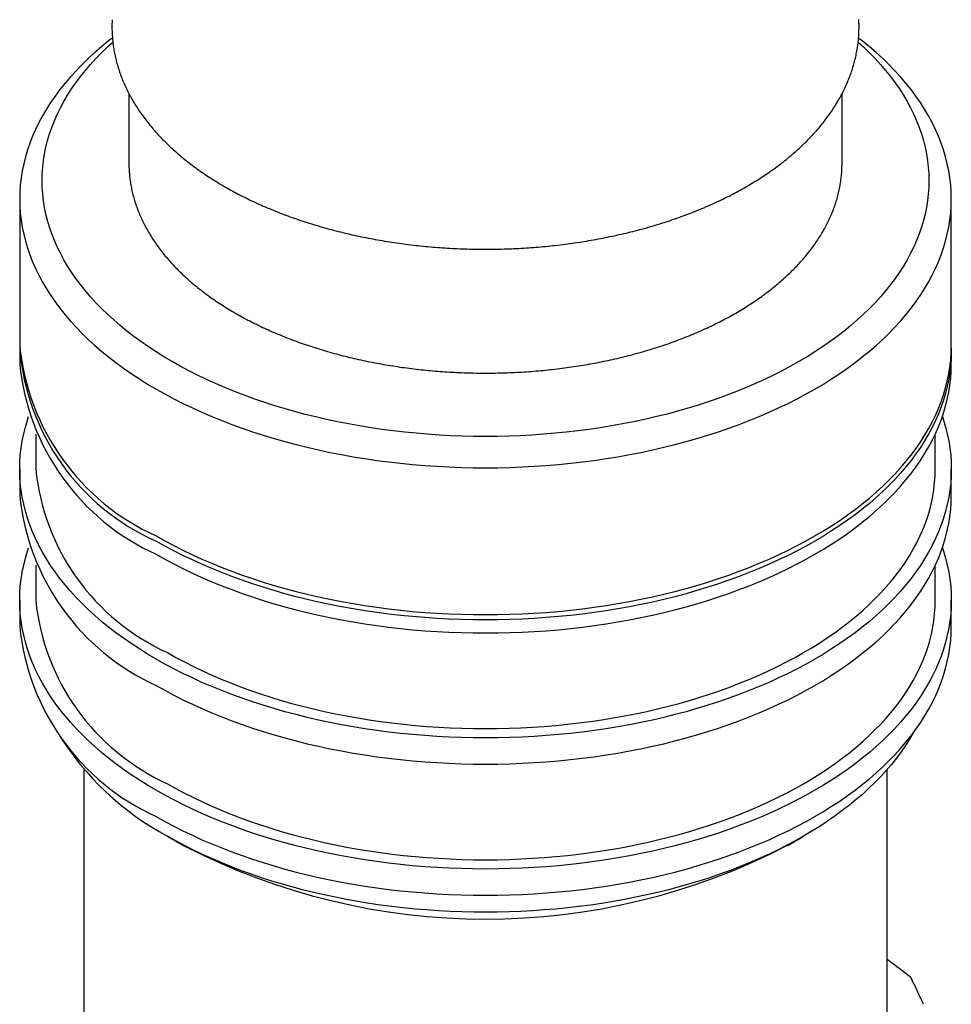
# Model space of a CAD drawing. Header units: millimetres. Extents: x 8 to 968, y 12 to 1099.
# Tile 11 of 73: x 682 to 711, y 139 to 170. Entities that reach past the tile are written whole.
import ezdxf

# ---------------------------------------------------------------- set-up
doc = ezdxf.new("R2010")
doc.units = ezdxf.units.MM

msp = doc.modelspace()

# ---------------------------------------------------------------- linework, layer by layer
at = {"color": 7, "linetype": 'Continuous', "lineweight": 30}
for p, q in [((685.052, 167.519), (685.052, 165.351)), ((707.252, 165.351), (707.252, 167.518)), ((707.249, 165.216), (707.252, 165.351)), ((681.652, 164.238), (681.652, 159.666)), ((710.652, 159.666), (710.652, 164.238)), ((681.652, 159.502), (681.652, 159.094)), ((710.652, 159.094), (710.652, 159.502)), ((682.152, 156.915), (682.152, 155.828)), ((710.152, 155.828), (710.152, 156.915)), ((681.652, 155.828), (681.652, 155.012)), ((710.652, 155.012), (710.652, 155.828)), ((682.152, 152.832), (682.152, 151.745)), ((710.152, 151.745), (710.152, 152.832)), ((681.652, 151.745), (681.652, 150.929)), ((710.652, 150.929), (710.652, 151.745)), ((683.652, 146.473), (683.652, 137.887)), ((708.652, 137.887), (708.652, 146.473)), ((686.25, 144.398), (686.746, 144.112)), ((705.558, 144.112), (706.053, 144.398)), ((709.369, 140.03), (709.386, 140.021)), ((709.436, 139.913), (709.386, 140.021))]:
    msp.add_line(p, q, dxfattribs=at)
at = {"color": 7, "linetype": 'Continuous', "lineweight": 30, "flags": 128}
for points in [[(684.535, 169.248), (684.421, 169.159), (684.202, 168.98), (683.991, 168.797), (683.788, 168.612), (683.594, 168.424), (683.409, 168.233), (683.232, 168.039), (683.064, 167.842), (682.905, 167.643), (682.755, 167.442), (682.615, 167.238), (682.483, 167.033), (682.361, 166.825), (682.249, 166.616), (682.146, 166.405), (682.052, 166.193), (681.968, 165.979), (681.894, 165.764), (681.83, 165.548), (681.776, 165.331), (681.731, 165.113), (681.696, 164.895), (681.671, 164.677), (681.657, 164.458), (681.652, 164.238), (681.657, 164.019), (681.671, 163.8), (681.696, 163.582), (681.731, 163.363), (681.776, 163.146), (681.83, 162.929), (681.894, 162.713), (681.968, 162.498), (682.052, 162.284), (682.146, 162.072), (682.249, 161.861), (682.361, 161.652), (682.483, 161.444), (682.615, 161.239), (682.755, 161.035), (682.905, 160.834), (683.064, 160.635), (683.232, 160.438), (683.409, 160.244), (683.594, 160.053), (683.788, 159.865), (683.991, 159.679), (684.202, 159.497), (684.421, 159.318), (684.648, 159.143), (684.883, 158.971), (685.126, 158.802), (685.376, 158.637), (685.634, 158.476), (685.899, 158.319)], [(685.899, 158.319), (686.17, 158.167), (686.449, 158.018), (686.735, 157.873), (687.026, 157.733), (687.325, 157.598), (687.629, 157.466), (687.939, 157.34), (688.254, 157.218), (688.575, 157.101), (688.902, 156.989), (689.233, 156.882), (689.569, 156.78), (689.909, 156.683), (690.254, 156.591), (690.603, 156.505), (690.955, 156.424), (691.311, 156.348), (691.671, 156.277), (692.033, 156.212), (692.399, 156.153), (692.767, 156.099), (693.137, 156.051), (693.509, 156.008), (693.883, 155.971), (694.259, 155.939), (694.636, 155.914), (695.014, 155.894), (695.393, 155.879), (695.772, 155.871), (696.152, 155.868), (696.531, 155.871), (696.91, 155.879), (697.289, 155.894), (697.667, 155.914), (698.044, 155.939), (698.42, 155.971), (698.794, 156.008), (699.166, 156.051), (699.537, 156.099), (699.904, 156.153), (700.27, 156.212), (700.632, 156.277), (700.992, 156.348), (701.348, 156.424), (701.7, 156.505), (702.049, 156.591), (702.394, 156.683), (702.734, 156.78), (703.07, 156.882), (703.402, 156.989), (703.728, 157.101), (704.049, 157.218), (704.364, 157.34), (704.674, 157.466), (704.979, 157.598), (705.277, 157.733), (705.569, 157.873), (705.854, 158.018), (706.133, 158.167), (706.405, 158.319), (706.669, 158.476), (706.927, 158.637), (707.177, 158.802), (707.42, 158.971), (707.655, 159.143), (707.882, 159.318), (708.101, 159.497), (708.312, 159.679), (708.515, 159.865), (708.709, 160.053), (708.894, 160.244), (709.071, 160.438), (709.239, 160.635), (709.398, 160.834), (709.548, 161.035), (709.688, 161.239), (709.82, 161.444), (709.942, 161.652), (710.054, 161.861), (710.157, 162.072), (710.251, 162.284), (710.335, 162.498), (710.409, 162.713), (710.473, 162.929), (710.528, 163.146), (710.572, 163.363), (710.607, 163.582), (710.632, 163.8), (710.647, 164.019), (710.652, 164.238), (710.647, 164.458), (710.632, 164.677), (710.607, 164.895), (710.572, 165.113), (710.528, 165.331), (710.473, 165.548), (710.409, 165.764), (710.335, 165.979), (710.251, 166.193), (710.157, 166.405), (710.054, 166.616), (709.942, 166.825), (709.82, 167.033), (709.688, 167.238), (709.548, 167.442), (709.398, 167.643), (709.239, 167.842), (709.071, 168.039), (708.894, 168.233), (708.709, 168.424), (708.515, 168.612), (708.312, 168.797), (708.101, 168.98), (707.882, 169.159), (707.767, 169.249)], [(686.393, 159.177), (686.141, 159.326), (685.896, 159.479), (685.658, 159.636), (685.427, 159.796), (685.203, 159.96), (684.987, 160.127), (684.779, 160.298), (684.578, 160.471), (684.385, 160.647), (684.2, 160.827), (684.024, 161.009), (683.856, 161.193), (683.696, 161.38), (683.545, 161.57), (683.402, 161.761), (683.268, 161.955), (683.143, 162.151), (683.027, 162.348), (682.92, 162.547), (682.822, 162.748), (682.733, 162.95), (682.653, 163.154), (682.583, 163.358), (682.521, 163.564), (682.47, 163.77), (682.427, 163.977), (682.394, 164.185), (682.37, 164.393), (682.356, 164.601), (682.352, 164.81), (682.356, 165.019), (682.37, 165.227), (682.394, 165.435), (682.427, 165.643), (682.47, 165.85), (682.521, 166.056), (682.583, 166.262), (682.653, 166.466), (682.733, 166.67), (682.822, 166.872), (682.92, 167.073), (683.027, 167.272), (683.143, 167.469), (683.268, 167.665), (683.402, 167.859), (683.545, 168.05), (683.696, 168.24), (683.856, 168.427), (684.024, 168.611), (684.2, 168.793), (684.385, 168.973), (684.548, 169.122)], [(707.755, 169.123), (707.918, 168.973), (708.103, 168.793), (708.279, 168.611), (708.447, 168.427), (708.607, 168.24), (708.758, 168.05), (708.901, 167.859), (709.035, 167.665), (709.16, 167.469), (709.276, 167.272), (709.383, 167.073), (709.481, 166.872), (709.57, 166.67), (709.65, 166.466), (709.72, 166.262), (709.782, 166.056), (709.834, 165.85), (709.876, 165.643), (709.909, 165.435), (709.933, 165.227), (709.947, 165.019), (709.952, 164.81), (709.947, 164.601), (709.933, 164.393), (709.909, 164.185), (709.876, 163.977), (709.834, 163.77), (709.782, 163.564), (709.72, 163.358), (709.65, 163.154), (709.57, 162.95), (709.481, 162.748), (709.383, 162.547), (709.276, 162.348), (709.16, 162.151), (709.035, 161.955), (708.901, 161.761), (708.758, 161.57), (708.607, 161.38), (708.447, 161.193), (708.279, 161.009), (708.103, 160.827), (707.918, 160.647), (707.725, 160.471), (707.525, 160.298), (707.316, 160.127), (707.1, 159.96), (706.876, 159.796), (706.645, 159.636), (706.407, 159.479), (706.162, 159.326), (705.91, 159.177), (705.651, 159.031), (705.386, 158.89), (705.114, 158.752), (704.836, 158.619), (704.552, 158.49), (704.263, 158.365), (703.968, 158.245), (703.668, 158.129), (703.362, 158.017), (703.052, 157.911), (702.736, 157.809), (702.417, 157.712), (702.093, 157.619), (701.765, 157.532), (701.433, 157.45), (701.097, 157.373), (700.758, 157.3), (700.416, 157.233), (700.071, 157.171), (699.723, 157.115), (699.373, 157.064), (699.021, 157.018), (698.666, 156.977), (698.31, 156.942), (697.953, 156.912), (697.594, 156.887), (697.234, 156.868), (696.874, 156.854), (696.513, 156.846), (696.152, 156.843), (695.79, 156.846), (695.429, 156.854), (695.069, 156.868), (694.709, 156.887), (694.35, 156.912), (693.993, 156.942), (693.637, 156.977), (693.282, 157.018), (692.93, 157.064), (692.58, 157.115), (692.232, 157.171), (691.887, 157.233), (691.545, 157.3), (691.206, 157.373), (690.871, 157.45), (690.539, 157.532), (690.211, 157.619), (689.886, 157.712), (689.567, 157.809), (689.252, 157.911), (688.941, 158.017), (688.636, 158.129), (688.335, 158.245), (688.04, 158.365), (687.751, 158.49), (687.467, 158.619), (687.189, 158.752), (686.918, 158.89), (686.652, 159.031), (686.393, 159.177)], [(685.052, 165.351), (685.053, 165.237), (685.054, 165.217)], [(685.899, 153.747), (686.17, 153.594), (686.449, 153.445), (686.735, 153.301), (687.026, 153.161), (687.325, 153.025), (687.629, 152.894), (687.939, 152.767), (688.254, 152.646), (688.575, 152.529), (688.902, 152.417), (689.233, 152.31), (689.569, 152.207), (689.909, 152.111), (690.254, 152.019), (690.603, 151.932), (690.955, 151.851), (691.311, 151.775), (691.671, 151.705), (692.033, 151.64), (692.399, 151.58), (692.767, 151.526), (693.137, 151.478), (693.509, 151.435), (693.883, 151.398), (694.259, 151.367), (694.636, 151.341), (695.014, 151.321), (695.393, 151.307), (695.772, 151.298), (696.152, 151.295), (696.531, 151.298), (696.91, 151.307), (697.289, 151.321), (697.667, 151.341), (698.044, 151.367), (698.42, 151.398), (698.794, 151.435), (699.166, 151.478), (699.537, 151.526), (699.904, 151.58), (700.27, 151.64), (700.632, 151.705), (700.992, 151.775), (701.348, 151.851), (701.7, 151.932), (702.049, 152.019), (702.394, 152.111), (702.734, 152.207), (703.07, 152.31), (703.402, 152.417), (703.728, 152.529), (704.049, 152.646), (704.364, 152.767), (704.674, 152.894), (704.979, 153.025), (705.277, 153.161), (705.569, 153.301), (705.854, 153.445), (706.133, 153.594), (706.405, 153.747), (706.669, 153.904), (706.927, 154.065), (707.177, 154.229), (707.42, 154.398), (707.655, 154.57), (707.882, 154.746), (708.101, 154.925), (708.312, 155.107), (708.515, 155.292), (708.709, 155.48), (708.894, 155.672), (709.071, 155.866), (709.239, 156.062), (709.398, 156.261), (709.548, 156.462), (709.688, 156.666), (709.82, 156.872), (709.942, 157.079), (710.054, 157.288), (710.157, 157.499), (710.251, 157.712), (710.335, 157.925), (710.409, 158.14), (710.473, 158.356), (710.528, 158.573), (710.572, 158.791), (710.607, 159.009), (710.632, 159.228), (710.647, 159.447), (710.652, 159.666)], [(710.651, 159.584), (710.652, 159.502), (710.647, 159.283), (710.632, 159.064), (710.607, 158.846), (710.572, 158.628), (710.528, 158.41), (710.473, 158.193), (710.409, 157.977), (710.335, 157.762), (710.251, 157.548), (710.157, 157.336), (710.054, 157.125), (709.942, 156.916), (709.82, 156.708), (709.688, 156.503), (709.548, 156.299), (709.398, 156.098), (709.239, 155.899), (709.071, 155.702), (708.894, 155.508), (708.709, 155.317), (708.515, 155.129), (708.312, 154.943), (708.101, 154.761), (707.882, 154.582), (707.655, 154.407), (707.42, 154.235), (707.177, 154.066), (706.927, 153.901), (706.669, 153.74), (706.405, 153.584), (706.133, 153.431), (705.854, 153.282), (705.569, 153.137), (705.277, 152.997), (704.979, 152.862), (704.674, 152.73), (704.364, 152.604), (704.049, 152.482), (703.728, 152.365), (703.402, 152.253), (703.07, 152.146), (702.734, 152.044), (702.394, 151.947), (702.049, 151.855), (701.7, 151.769), (701.348, 151.688), (700.992, 151.612), (700.632, 151.542), (700.27, 151.477), (699.904, 151.417), (699.537, 151.363), (699.166, 151.315), (698.794, 151.272), (698.42, 151.235), (698.044, 151.203), (697.667, 151.178), (697.289, 151.158), (696.91, 151.143), (696.531, 151.135), (696.152, 151.132), (695.772, 151.135), (695.393, 151.143), (695.014, 151.158), (694.636, 151.178), (694.259, 151.203), (693.883, 151.235), (693.509, 151.272), (693.137, 151.315), (692.767, 151.363), (692.399, 151.417), (692.033, 151.477), (691.671, 151.542), (691.311, 151.612), (690.955, 151.688), (690.603, 151.769), (690.254, 151.855), (689.909, 151.947), (689.569, 152.044), (689.233, 152.146), (688.902, 152.253), (688.575, 152.365), (688.254, 152.482), (687.939, 152.604), (687.629, 152.73), (687.325, 152.862), (687.026, 152.997), (686.735, 153.137), (686.449, 153.282), (686.17, 153.431), (685.899, 153.584)], [(685.899, 153.175), (686.17, 153.022), (686.449, 152.874), (686.735, 152.729), (687.026, 152.589), (687.325, 152.453), (687.629, 152.322), (687.939, 152.196), (688.254, 152.074), (688.575, 151.957), (688.902, 151.845), (689.233, 151.738), (689.569, 151.636), (689.909, 151.539), (690.254, 151.447), (690.603, 151.361), (690.955, 151.28), (691.311, 151.204), (691.671, 151.133), (692.033, 151.068), (692.399, 151.009), (692.767, 150.955), (693.137, 150.906), (693.509, 150.864), (693.883, 150.827), (694.259, 150.795), (694.636, 150.769), (695.014, 150.749), (695.393, 150.735), (695.772, 150.726), (696.152, 150.724), (696.531, 150.726), (696.91, 150.735), (697.289, 150.749), (697.667, 150.769), (698.044, 150.795), (698.42, 150.827), (698.794, 150.864), (699.166, 150.906), (699.537, 150.955), (699.904, 151.009), (700.27, 151.068), (700.632, 151.133), (700.992, 151.204), (701.348, 151.28), (701.7, 151.361), (702.049, 151.447), (702.394, 151.539), (702.734, 151.636), (703.07, 151.738), (703.402, 151.845), (703.728, 151.957), (704.049, 152.074), (704.364, 152.196), (704.674, 152.322), (704.979, 152.453), (705.277, 152.589), (705.569, 152.729), (705.854, 152.874), (706.133, 153.022), (706.405, 153.175), (706.669, 153.332), (706.927, 153.493), (707.177, 153.658), (707.42, 153.826), (707.655, 153.998), (707.882, 154.174), (708.101, 154.353), (708.312, 154.535), (708.515, 154.721), (708.709, 154.909), (708.894, 155.1), (709.071, 155.294), (709.239, 155.491), (709.398, 155.69), (709.548, 155.891), (709.688, 156.094), (709.82, 156.3), (709.942, 156.508), (710.054, 156.717), (710.157, 156.928), (710.251, 157.14), (710.335, 157.354), (710.409, 157.569), (710.473, 157.785), (710.528, 158.002), (710.572, 158.219), (710.607, 158.437), (710.632, 158.656), (710.647, 158.875), (710.652, 159.094)], [(685.899, 149.909), (685.634, 150.066), (685.376, 150.227), (685.126, 150.392), (684.883, 150.56), (684.648, 150.732), (684.421, 150.908), (684.202, 151.087), (683.991, 151.269), (683.788, 151.454), (683.594, 151.643), (683.409, 151.834), (683.232, 152.028), (683.064, 152.224), (682.905, 152.423), (682.755, 152.625), (682.615, 152.828), (682.483, 153.034), (682.361, 153.241), (682.249, 153.451), (682.146, 153.662), (682.052, 153.874), (681.968, 154.088), (681.894, 154.303), (681.83, 154.519), (681.776, 154.735), (681.731, 154.953), (681.696, 155.171), (681.671, 155.39), (681.657, 155.609), (681.652, 155.828), (681.657, 156.047), (681.671, 156.266), (681.696, 156.485), (681.731, 156.703), (681.776, 156.921), (681.83, 157.138), (681.894, 157.353), (681.93, 157.461)], [(710.373, 157.461), (710.409, 157.353), (710.473, 157.138), (710.528, 156.921), (710.572, 156.703), (710.607, 156.485), (710.632, 156.266), (710.647, 156.047), (710.652, 155.828), (710.647, 155.609), (710.632, 155.39), (710.607, 155.171), (710.572, 154.953), (710.528, 154.735), (710.473, 154.519), (710.409, 154.303), (710.335, 154.088), (710.251, 153.874), (710.157, 153.662), (710.054, 153.451), (709.942, 153.241), (709.82, 153.034), (709.688, 152.828), (709.548, 152.625), (709.398, 152.423), (709.239, 152.224), (709.071, 152.028), (708.894, 151.834), (708.709, 151.643), (708.515, 151.454), (708.312, 151.269), (708.101, 151.087), (707.882, 150.908), (707.655, 150.732), (707.42, 150.56), (707.177, 150.392), (706.927, 150.227), (706.669, 150.066), (706.405, 149.909), (706.133, 149.756), (705.854, 149.607), (705.569, 149.463), (705.277, 149.323), (704.979, 149.187), (704.674, 149.056), (704.364, 148.93), (704.049, 148.808), (703.728, 148.691), (703.402, 148.579), (703.07, 148.472), (702.734, 148.37), (702.394, 148.273), (702.049, 148.181), (701.7, 148.095), (701.348, 148.013), (700.992, 147.938), (700.632, 147.867), (700.27, 147.802), (699.904, 147.743), (699.537, 147.689), (699.166, 147.64), (698.794, 147.598), (698.42, 147.56), (698.044, 147.529), (697.667, 147.503), (697.289, 147.483), (696.91, 147.469), (696.531, 147.46), (696.152, 147.457), (695.772, 147.46), (695.393, 147.469), (695.014, 147.483), (694.636, 147.503), (694.259, 147.529), (693.883, 147.56), (693.509, 147.598), (693.137, 147.64), (692.767, 147.689), (692.399, 147.743), (692.033, 147.802), (691.671, 147.867), (691.311, 147.938), (690.955, 148.013), (690.603, 148.095), (690.254, 148.181), (689.909, 148.273), (689.569, 148.37), (689.233, 148.472), (688.902, 148.579), (688.575, 148.691), (688.254, 148.808), (687.939, 148.93), (687.629, 149.056), (687.325, 149.187), (687.026, 149.323), (686.735, 149.463), (686.449, 149.607), (686.17, 149.756), (685.899, 149.909)], [(686.252, 150.113), (686.515, 149.966), (686.784, 149.822), (687.059, 149.682), (687.341, 149.547), (687.629, 149.416), (687.923, 149.29), (688.222, 149.167), (688.527, 149.05), (688.837, 148.937), (689.152, 148.829), (689.471, 148.725), (689.796, 148.627), (690.124, 148.533), (690.457, 148.445), (690.794, 148.361), (691.134, 148.283), (691.478, 148.21), (691.825, 148.142), (692.175, 148.079), (692.528, 148.021), (692.883, 147.969), (693.241, 147.923), (693.6, 147.881), (693.961, 147.846), (694.324, 147.815), (694.688, 147.79), (695.053, 147.771), (695.419, 147.757), (695.785, 147.749), (696.152, 147.746), (696.518, 147.749), (696.884, 147.757), (697.25, 147.771), (697.615, 147.79), (697.979, 147.815), (698.342, 147.846), (698.703, 147.881), (699.062, 147.923), (699.42, 147.969), (699.775, 148.021), (700.128, 148.079), (700.478, 148.142), (700.825, 148.21), (701.169, 148.283), (701.509, 148.361), (701.846, 148.445), (702.179, 148.533), (702.507, 148.627), (702.832, 148.725), (703.152, 148.829), (703.467, 148.937), (703.777, 149.05), (704.081, 149.167), (704.381, 149.29), (704.674, 149.416), (704.962, 149.547), (705.244, 149.682), (705.519, 149.822), (705.789, 149.966), (706.051, 150.113), (706.307, 150.265), (706.556, 150.42), (706.797, 150.579), (707.032, 150.742), (707.259, 150.908), (707.478, 151.078), (707.689, 151.25), (707.893, 151.426), (708.089, 151.605), (708.276, 151.787), (708.455, 151.972), (708.626, 152.159), (708.788, 152.349), (708.941, 152.541), (709.086, 152.735), (709.222, 152.932), (709.349, 153.13), (709.466, 153.331), (709.575, 153.533), (709.675, 153.736), (709.765, 153.941), (709.846, 154.148), (709.917, 154.355), (709.979, 154.564), (710.032, 154.773), (710.075, 154.983), (710.108, 155.194), (710.132, 155.405), (710.147, 155.616), (710.152, 155.828)], [(685.899, 149.093), (686.17, 148.94), (686.449, 148.791), (686.735, 148.646), (687.026, 148.506), (687.325, 148.371), (687.629, 148.239), (687.939, 148.113), (688.254, 147.991), (688.575, 147.874), (688.902, 147.762), (689.233, 147.655), (689.569, 147.553), (689.909, 147.456), (690.254, 147.365), (690.603, 147.278), (690.955, 147.197), (691.311, 147.121), (691.671, 147.051), (692.033, 146.986), (692.399, 146.926), (692.767, 146.872), (693.137, 146.824), (693.509, 146.781), (693.883, 146.744), (694.259, 146.712), (694.636, 146.687), (695.014, 146.667), (695.393, 146.652), (695.772, 146.644), (696.152, 146.641), (696.531, 146.644), (696.91, 146.652), (697.289, 146.667), (697.667, 146.687), (698.044, 146.712), (698.42, 146.744), (698.794, 146.781), (699.166, 146.824), (699.537, 146.872), (699.904, 146.926), (700.27, 146.986), (700.632, 147.051), (700.992, 147.121), (701.348, 147.197), (701.7, 147.278), (702.049, 147.365), (702.394, 147.456), (702.734, 147.553), (703.07, 147.655), (703.402, 147.762), (703.728, 147.874), (704.049, 147.991), (704.364, 148.113), (704.674, 148.239), (704.979, 148.371), (705.277, 148.506), (705.569, 148.646), (705.854, 148.791), (706.133, 148.94), (706.405, 149.093), (706.669, 149.25), (706.927, 149.41), (707.177, 149.575), (707.42, 149.744), (707.655, 149.916), (707.882, 150.091), (708.101, 150.27), (708.312, 150.453), (708.515, 150.638), (708.709, 150.826), (708.894, 151.017), (709.071, 151.211), (709.239, 151.408), (709.398, 151.607), (709.548, 151.808), (709.688, 152.012), (709.82, 152.217), (709.942, 152.425), (710.054, 152.634), (710.157, 152.845), (710.251, 153.057), (710.335, 153.271), (710.409, 153.486), (710.473, 153.702), (710.528, 153.919), (710.572, 154.137), (710.607, 154.355), (710.632, 154.573), (710.647, 154.792), (710.652, 155.012)], [(685.899, 145.826), (685.634, 145.983), (685.376, 146.144), (685.126, 146.309), (684.883, 146.478), (684.648, 146.65), (684.421, 146.825), (684.202, 147.004), (683.991, 147.186), (683.788, 147.372), (683.594, 147.56), (683.409, 147.751), (683.232, 147.945), (683.064, 148.142), (682.905, 148.341), (682.755, 148.542), (682.615, 148.746), (682.483, 148.951), (682.361, 149.159), (682.249, 149.368), (682.146, 149.579), (682.052, 149.791), (681.968, 150.005), (681.894, 150.22), (681.83, 150.436), (681.776, 150.653), (681.731, 150.87), (681.696, 151.089), (681.671, 151.307), (681.657, 151.526), (681.652, 151.745), (681.657, 151.964), (681.671, 152.183), (681.696, 152.402), (681.731, 152.62), (681.776, 152.838), (681.83, 153.055), (681.894, 153.271), (681.93, 153.378)], [(710.373, 153.378), (710.409, 153.271), (710.473, 153.055), (710.528, 152.838), (710.572, 152.62), (710.607, 152.402), (710.632, 152.183), (710.647, 151.964), (710.652, 151.745), (710.647, 151.526), (710.632, 151.307), (710.607, 151.089), (710.572, 150.87), (710.528, 150.653), (710.473, 150.436), (710.409, 150.22), (710.335, 150.005), (710.251, 149.791), (710.157, 149.579), (710.054, 149.368), (709.942, 149.159), (709.82, 148.951), (709.688, 148.746), (709.548, 148.542), (709.398, 148.341), (709.239, 148.142), (709.071, 147.945), (708.894, 147.751), (708.709, 147.56), (708.515, 147.372), (708.312, 147.186), (708.101, 147.004), (707.882, 146.825), (707.655, 146.65), (707.42, 146.478), (707.177, 146.309), (706.927, 146.144), (706.669, 145.983), (706.405, 145.826), (706.133, 145.673), (705.854, 145.525), (705.569, 145.38), (705.277, 145.24), (704.979, 145.104), (704.674, 144.973), (704.364, 144.847), (704.049, 144.725), (703.728, 144.608), (703.402, 144.496), (703.07, 144.389), (702.734, 144.287), (702.394, 144.19), (702.049, 144.098), (701.7, 144.012), (701.348, 143.931), (700.992, 143.855), (700.632, 143.784), (700.27, 143.719), (699.904, 143.66), (699.537, 143.606), (699.166, 143.558), (698.794, 143.515), (698.42, 143.478), (698.044, 143.446), (697.667, 143.421), (697.289, 143.4), (696.91, 143.386), (696.531, 143.378), (696.152, 143.375), (695.772, 143.378), (695.393, 143.386), (695.014, 143.4), (694.636, 143.421), (694.259, 143.446), (693.883, 143.478), (693.509, 143.515), (693.137, 143.558), (692.767, 143.606), (692.399, 143.66), (692.033, 143.719), (691.671, 143.784), (691.311, 143.855), (690.955, 143.931), (690.603, 144.012), (690.254, 144.098), (689.909, 144.19), (689.569, 144.287), (689.233, 144.389), (688.902, 144.496), (688.575, 144.608), (688.254, 144.725), (687.939, 144.847), (687.629, 144.973), (687.325, 145.104), (687.026, 145.24), (686.735, 145.38), (686.449, 145.525), (686.17, 145.673), (685.899, 145.826)], [(686.252, 146.03), (686.515, 145.883), (686.784, 145.739), (687.059, 145.6), (687.341, 145.464), (687.629, 145.333), (687.923, 145.207), (688.222, 145.085), (688.527, 144.967), (688.837, 144.854), (689.152, 144.746), (689.471, 144.643), (689.796, 144.544), (690.124, 144.451), (690.457, 144.362), (690.794, 144.279), (691.134, 144.2), (691.478, 144.127), (691.825, 144.059), (692.175, 143.996), (692.528, 143.939), (692.883, 143.887), (693.241, 143.84), (693.6, 143.799), (693.961, 143.763), (694.324, 143.732), (694.688, 143.708), (695.053, 143.688), (695.419, 143.674), (695.785, 143.666), (696.152, 143.663), (696.518, 143.666), (696.884, 143.674), (697.25, 143.688), (697.615, 143.708), (697.979, 143.732), (698.342, 143.763), (698.703, 143.799), (699.062, 143.84), (699.42, 143.887), (699.775, 143.939), (700.128, 143.996), (700.478, 144.059), (700.825, 144.127), (701.169, 144.2), (701.509, 144.279), (701.846, 144.362), (702.179, 144.451), (702.507, 144.544), (702.832, 144.643), (703.152, 144.746), (703.467, 144.854), (703.777, 144.967), (704.081, 145.085), (704.381, 145.207), (704.674, 145.333), (704.962, 145.464), (705.244, 145.6), (705.519, 145.739), (705.789, 145.883), (706.051, 146.03), (706.307, 146.182), (706.556, 146.337), (706.797, 146.496), (707.032, 146.659), (707.259, 146.825), (707.478, 146.995), (707.689, 147.168), (707.893, 147.344), (708.089, 147.522), (708.276, 147.704), (708.455, 147.889), (708.626, 148.076), (708.788, 148.266), (708.941, 148.458), (709.086, 148.652), (709.222, 148.849), (709.349, 149.048), (709.466, 149.248), (709.575, 149.45), (709.675, 149.654), (709.765, 149.859), (709.846, 150.065), (709.917, 150.273), (709.979, 150.481), (710.032, 150.69), (710.075, 150.901), (710.108, 151.111), (710.132, 151.322), (710.147, 151.534), (710.152, 151.745)], [(685.899, 145.01), (686.17, 144.857), (686.449, 144.708), (686.735, 144.564), (687.026, 144.424), (687.325, 144.288), (687.629, 144.157), (687.939, 144.03), (688.254, 143.909), (688.575, 143.792), (688.902, 143.68), (689.233, 143.573), (689.569, 143.47), (689.909, 143.374), (690.254, 143.282), (690.603, 143.195), (690.955, 143.114), (691.311, 143.038), (691.671, 142.968), (692.033, 142.903), (692.399, 142.843), (692.767, 142.789), (693.137, 142.741), (693.509, 142.698), (693.883, 142.661), (694.259, 142.63), (694.636, 142.604), (695.014, 142.584), (695.393, 142.57), (695.772, 142.561), (696.152, 142.558), (696.531, 142.561), (696.91, 142.57), (697.289, 142.584), (697.667, 142.604), (698.044, 142.63), (698.42, 142.661), (698.794, 142.698), (699.166, 142.741), (699.537, 142.789), (699.904, 142.843), (700.27, 142.903), (700.632, 142.968), (700.992, 143.038), (701.348, 143.114), (701.7, 143.195), (702.049, 143.282), (702.394, 143.374), (702.734, 143.47), (703.07, 143.573), (703.402, 143.68), (703.728, 143.792), (704.049, 143.909), (704.364, 144.03), (704.674, 144.157), (704.979, 144.288), (705.277, 144.424), (705.569, 144.564), (705.854, 144.708), (706.133, 144.857), (706.405, 145.01), (706.669, 145.167), (706.927, 145.328), (707.177, 145.492), (707.42, 145.661), (707.655, 145.833), (707.882, 146.009), (708.101, 146.188), (708.312, 146.37), (708.515, 146.555), (708.709, 146.743), (708.894, 146.935), (709.071, 147.129), (709.239, 147.325), (709.398, 147.524), (709.548, 147.725), (709.688, 147.929), (709.82, 148.135), (709.942, 148.342), (710.054, 148.551), (710.157, 148.762), (710.251, 148.975), (710.335, 149.188), (710.409, 149.403), (710.473, 149.619), (710.528, 149.836), (710.572, 150.054), (710.607, 150.272), (710.632, 150.491), (710.647, 150.71), (710.652, 150.929)], [(709.465, 147.613), (709.349, 147.414), (709.222, 147.216), (709.086, 147.019), (708.941, 146.825), (708.788, 146.633), (708.626, 146.443), (708.455, 146.256), (708.276, 146.071), (708.089, 145.889), (707.893, 145.71), (707.689, 145.535), (707.478, 145.362), (707.259, 145.192), (707.032, 145.026), (706.797, 144.863), (706.556, 144.704), (706.307, 144.549), (706.051, 144.397), (705.789, 144.25), (705.519, 144.106), (705.244, 143.967), (704.962, 143.831), (704.674, 143.7), (704.381, 143.574), (704.081, 143.452), (703.777, 143.334), (703.467, 143.221), (703.152, 143.113), (702.832, 143.01), (702.507, 142.911), (702.179, 142.818), (701.846, 142.729), (701.509, 142.645), (701.169, 142.567), (700.825, 142.494), (700.478, 142.426), (700.128, 142.363), (699.775, 142.306), (699.42, 142.254), (699.062, 142.207), (698.703, 142.166), (698.342, 142.13), (697.979, 142.099), (697.615, 142.075), (697.25, 142.055), (696.884, 142.041), (696.518, 142.033), (696.152, 142.03), (695.785, 142.033), (695.419, 142.041), (695.053, 142.055), (694.688, 142.075), (694.324, 142.099), (693.961, 142.13), (693.6, 142.166), (693.241, 142.207), (692.883, 142.254), (692.528, 142.306), (692.175, 142.363), (691.825, 142.426), (691.478, 142.494), (691.134, 142.567), (690.794, 142.645), (690.457, 142.729), (690.124, 142.818), (689.796, 142.911), (689.471, 143.01), (689.152, 143.113), (688.837, 143.221), (688.527, 143.334), (688.222, 143.452), (687.923, 143.574), (687.629, 143.7), (687.341, 143.831), (687.059, 143.967), (686.784, 144.106), (686.515, 144.25), (686.252, 144.397)]]:
    msp.add_lwpolyline(points, dxfattribs=at)
at = {"color": 7, "linetype": 'Continuous', "lineweight": 30}
for centre, radius, start, end in [((688.914, 160.393), 7.299, 185.7216, 245.5985), ((688.812, 160.148), 7.182, 184.5039, 246.0654), ((688.914, 159.822), 7.299, 185.7216, 245.5985), ((689.163, 156.531), 7.047, 185.7216, 245.5985), ((688.914, 155.739), 7.299, 185.7216, 245.5985), ((689.163, 152.448), 7.047, 185.7216, 245.5985), ((688.914, 151.656), 7.299, 185.7216, 245.5985), ((690.487, 152.314), 8.978, 211.579, 241.8581), ((696.151, 162.235), 20.418, 242.5752, 297.4302), ((704.124, 136.965), 6.075, 29.0328, 30.3071)]:
    msp.add_arc(centre, radius, start, end, dxfattribs=at)
for points, knots in [([(684.53, 169.82), (684.529, 169.811), (684.524, 169.74), (684.523, 169.608), (684.526, 169.424), (684.538, 169.239), (684.557, 169.055), (684.585, 168.872), (684.621, 168.688), (684.665, 168.506), (684.717, 168.324), (684.777, 168.143), (684.845, 167.963), (684.921, 167.784), (685.004, 167.607), (685.096, 167.43), (685.196, 167.255), (685.303, 167.082), (685.418, 166.911), (685.541, 166.741), (685.672, 166.573), (685.81, 166.408), (685.955, 166.245), (686.108, 166.084), (686.267, 165.926), (686.434, 165.771), (686.608, 165.618), (686.788, 165.468), (686.975, 165.322), (687.169, 165.178), (687.368, 165.038), (687.574, 164.901), (687.786, 164.768), (688.004, 164.638), (688.227, 164.511), (688.456, 164.389), (688.69, 164.27), (688.929, 164.154), (689.173, 164.043), (689.422, 163.936), (689.676, 163.833), (689.934, 163.734), (690.196, 163.639), (690.463, 163.548), (690.733, 163.461), (691.007, 163.379), (691.284, 163.301), (691.565, 163.227), (691.849, 163.158), (692.136, 163.093), (692.425, 163.033), (692.717, 162.978), (693.011, 162.927), (693.308, 162.88), (693.606, 162.838), (693.907, 162.801), (694.208, 162.769), (694.511, 162.741), (694.815, 162.718), (695.12, 162.699), (695.426, 162.686), (695.732, 162.677), (696.039, 162.673), (696.345, 162.673), (696.652, 162.679), (696.958, 162.689), (697.263, 162.704), (697.568, 162.723), (697.872, 162.748), (698.175, 162.777), (698.476, 162.811), (698.776, 162.849), (699.074, 162.892), (699.37, 162.94), (699.663, 162.992), (699.955, 163.049), (700.243, 163.11), (700.529, 163.176), (700.812, 163.246), (701.092, 163.321), (701.369, 163.4), (701.642, 163.483), (701.911, 163.571), (702.176, 163.663), (702.437, 163.759), (702.694, 163.86), (702.902, 163.945), (703.024, 163.998), (703.063, 164.015)], [0, 0, 0, 0, 0.0016779, 0.0131006, 0.024518, 0.0359343, 0.047354, 0.0587822, 0.0702237, 0.0816832, 0.0931648, 0.1046718, 0.1162071, 0.127773, 0.1393706, 0.1510009, 0.1626638, 0.1743587, 0.1860845, 0.1978395, 0.2096218, 0.2214291, 0.233259, 0.245109, 0.2569765, 0.268859, 0.2807542, 0.2926597, 0.3045736, 0.3164939, 0.328419, 0.3403473, 0.3522777, 0.3642088, 0.3761395, 0.3880691, 0.3999969, 0.4119225, 0.4238454, 0.4357654, 0.4476823, 0.4595958, 0.471506, 0.4834128, 0.4953162, 0.5072163, 0.5191131, 0.5310067, 0.5428973, 0.554785, 0.56667, 0.5785525, 0.5904326, 0.6023105, 0.6141864, 0.6260605, 0.6379331, 0.6498042, 0.6616742, 0.6735433, 0.6854115, 0.6972793, 0.7091467, 0.721014, 0.7328814, 0.7447491, 0.7566172, 0.768486, 0.7803557, 0.7922265, 0.8040986, 0.8159723, 0.8278477, 0.839725, 0.8516045, 0.8634864, 0.8753708, 0.887258, 0.8991481, 0.9110413, 0.9229379, 0.9348378, 0.9467413, 0.9586484, 0.9705593, 0.982474, 0.9943925, 1, 1, 1, 1]), ([(703.063, 164.015), (703.106, 164.034), (703.232, 164.09), (703.437, 164.184), (703.675, 164.3), (703.908, 164.42), (704.135, 164.544), (704.357, 164.672), (704.574, 164.803), (704.784, 164.937), (704.989, 165.075), (705.187, 165.216), (705.379, 165.361), (705.565, 165.509), (705.744, 165.66), (705.916, 165.813), (706.081, 165.97), (706.24, 166.13), (706.391, 166.292), (706.535, 166.456), (706.671, 166.623), (706.8, 166.792), (706.921, 166.963), (707.035, 167.137), (707.14, 167.311), (707.238, 167.488), (707.328, 167.666), (707.409, 167.845), (707.483, 168.026), (707.549, 168.207), (707.606, 168.39), (707.655, 168.573), (707.696, 168.756), (707.729, 168.94), (707.754, 169.125), (707.771, 169.309), (707.779, 169.494), (707.78, 169.665), (707.775, 169.774), (707.773, 169.822)], [0, 0, 0, 0, 0.014744, 0.042665, 0.070595, 0.098532, 0.126476, 0.154427, 0.182382, 0.21034, 0.2383, 0.266258, 0.294212, 0.322159, 0.350094, 0.378013, 0.405913, 0.433787, 0.461631, 0.489438, 0.517203, 0.544919, 0.57258, 0.600181, 0.627715, 0.655178, 0.682566, 0.709877, 0.737109, 0.764263, 0.791341, 0.818346, 0.845284, 0.872162, 0.898988, 0.925773, 0.952528, 0.979263, 1, 1, 1, 1]), ([(685.054, 165.209), (685.054, 165.207), (685.055, 165.146), (685.064, 165.025), (685.083, 164.848), (685.11, 164.671), (685.145, 164.495), (685.188, 164.319), (685.239, 164.144), (685.298, 163.97), (685.365, 163.797), (685.44, 163.624), (685.523, 163.454), (685.614, 163.284), (685.712, 163.116), (685.818, 162.95), (685.932, 162.785), (686.054, 162.622), (686.183, 162.462), (686.319, 162.303), (686.463, 162.147), (686.614, 161.993), (686.772, 161.842), (686.937, 161.693), (687.108, 161.547), (687.287, 161.404), (687.471, 161.264), (687.662, 161.127), (687.86, 160.993), (688.063, 160.863), (688.232, 160.76), (688.334, 160.701), (688.365, 160.683)], [0, 0, 0, 0, 0.001322, 0.035863, 0.07041, 0.104975, 0.139569, 0.174201, 0.208881, 0.243616, 0.27841, 0.313269, 0.348194, 0.383185, 0.418242, 0.453363, 0.488544, 0.523782, 0.559071, 0.594406, 0.629783, 0.665196, 0.700639, 0.736108, 0.771599, 0.807106, 0.842626, 0.878156, 0.913693, 0.949234, 0.984776, 1, 1, 1, 1]), ([(688.365, 160.683), (688.403, 160.661), (688.512, 160.598), (688.698, 160.497), (688.924, 160.381), (689.155, 160.268), (689.391, 160.158), (689.632, 160.053), (689.878, 159.952), (690.128, 159.854), (690.382, 159.761), (690.641, 159.672), (690.903, 159.587), (691.17, 159.506), (691.44, 159.429), (691.713, 159.357), (691.99, 159.289), (692.269, 159.225), (692.552, 159.166), (692.837, 159.112), (693.124, 159.062), (693.413, 159.016), (693.705, 158.975), (693.998, 158.939), (694.293, 158.907), (694.589, 158.88), (694.886, 158.858), (695.184, 158.84), (695.483, 158.828), (695.782, 158.819), (696.082, 158.816), (696.381, 158.817), (696.681, 158.823), (696.98, 158.834), (697.278, 158.849), (697.576, 158.869), (697.873, 158.894), (698.168, 158.924), (698.462, 158.958), (698.754, 158.997), (699.045, 159.04), (699.333, 159.088), (699.619, 159.14), (699.903, 159.197), (700.183, 159.259), (700.461, 159.325), (700.736, 159.395), (701.008, 159.469), (701.276, 159.548), (701.54, 159.631), (701.801, 159.719), (702.057, 159.81), (702.309, 159.906), (702.557, 160.005), (702.8, 160.109), (703.039, 160.216), (703.272, 160.327), (703.5, 160.442), (703.723, 160.561), (703.941, 160.683), (704.152, 160.809), (704.358, 160.938), (704.558, 161.07), (704.752, 161.206), (704.94, 161.345), (705.121, 161.487), (705.296, 161.632), (705.464, 161.78), (705.625, 161.93), (705.779, 162.083), (705.926, 162.239), (706.066, 162.397), (706.198, 162.557), (706.323, 162.72), (706.441, 162.884), (706.55, 163.051), (706.652, 163.219), (706.747, 163.389), (706.833, 163.56), (706.911, 163.732), (706.981, 163.906), (707.044, 164.08), (707.098, 164.256), (707.144, 164.432), (707.182, 164.609), (707.212, 164.786), (707.233, 164.963), (707.245, 165.104), (707.247, 165.186), (707.248, 165.208)], [0, 0, 0, 0, 0.00617, 0.01786, 0.02955, 0.041237, 0.052923, 0.064608, 0.07629, 0.08797, 0.099648, 0.111324, 0.122998, 0.134669, 0.146339, 0.158006, 0.169672, 0.181336, 0.192998, 0.204658, 0.216317, 0.227975, 0.239631, 0.251287, 0.262941, 0.274594, 0.286247, 0.297899, 0.30955, 0.321202, 0.332853, 0.344504, 0.356155, 0.367806, 0.379458, 0.39111, 0.402762, 0.414416, 0.42607, 0.437725, 0.449382, 0.461039, 0.472698, 0.484359, 0.496021, 0.507685, 0.51935, 0.531018, 0.542688, 0.55436, 0.566034, 0.577711, 0.58939, 0.601071, 0.612755, 0.624441, 0.63613, 0.647821, 0.659513, 0.671208, 0.682904, 0.694601, 0.706299, 0.717997, 0.729694, 0.74139, 0.753083, 0.764773, 0.776457, 0.788136, 0.799807, 0.811468, 0.823119, 0.834756, 0.846379, 0.857986, 0.869574, 0.881143, 0.892691, 0.904217, 0.915721, 0.927202, 0.938661, 0.950099, 0.961518, 0.972919, 0.984306, 0.995681, 1, 1, 1, 1]), ([(708.652, 140.569), (708.709, 140.527), (708.949, 140.351), (709.188, 140.169), (709.369, 140.03)], [0, 0, 0, 0, 0.239235, 1, 1, 1, 1]), ([(709.785, 139.162), (709.727, 139.29), (709.611, 139.545), (709.494, 139.79), (709.436, 139.913)], [0, 0, 0, 0, 0.499923, 1, 1, 1, 1])]:
    msp.add_open_spline(points, degree=3, knots=knots, dxfattribs=at)

doc.saveas('drawing.dxf')
